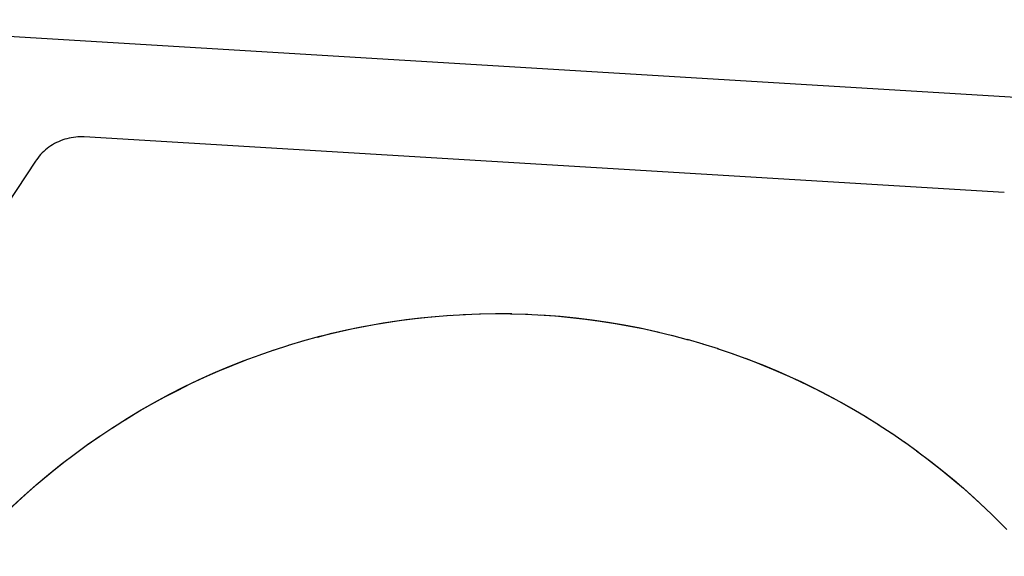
# Model space of a CAD drawing. Header units: inches. Extents: x 0 to 291, y 0 to 188.
# Tile 100 of 113: x 155.3169 to 155.4979, y 131.4644 to 131.5632. Entities that reach past the tile are written whole.
import ezdxf

# ---------------------------------------------------------------- set-up
doc = ezdxf.new("R2010")
doc.units = ezdxf.units.IN
doc.header["$LTSCALE"] = 16.018896
doc.header["$MEASUREMENT"] = 0
doc.linetypes.add('HIDDEN', pattern=[0.2, 0.1, -0.1])
doc.layers.add('02___PRT_ALL_AXES', color=7, linetype='CONTINUOUS')
doc.layers.add('DEFAULT_2', color=8, linetype='HIDDEN')

msp = doc.modelspace()

# ---------------------------------------------------------------- linework, layer by layer
at = {"layer": '02___PRT_ALL_AXES', "color": 8, "linetype": 'HIDDEN'}
for p, q in [((155.39548, 131.50878), (155.39885, 131.50896)), ((155.39844, 131.50896), (155.40161, 131.50906)), ((155.40141, 131.50907), (155.40438, 131.50911)), ((155.40437, 131.5091), (155.40735, 131.50909)), ((155.40713, 131.50908), (155.41031, 131.509)), ((155.43382, 131.50583), (155.43714, 131.50501)), ((155.43671, 131.50513), (155.4398, 131.5043)), ((155.36354, 131.5024), (155.36637, 131.50331)), ((155.36632, 131.50327), (155.36921, 131.50415)), ((155.43957, 131.50437), (155.44245, 131.50352)), ((155.44243, 131.50354), (155.44526, 131.50265)), ((155.35795, 131.50039), (155.36109, 131.50153)), ((155.36074, 131.50142), (155.3637, 131.50243)), ((155.44509, 131.5027), (155.44807, 131.50169)), ((155.47217, 131.49028), (155.47493, 131.48856)), ((155.47469, 131.48871), (155.47724, 131.48704)), ((155.32928, 131.48494), (155.33171, 131.48664)), ((155.33165, 131.48656), (155.33419, 131.48828)), ((155.47718, 131.48709), (155.47963, 131.48541)), ((155.47951, 131.48548), (155.48203, 131.48367)), ((155.32452, 131.48138), (155.32715, 131.48336))]:
    msp.add_line(p, q, dxfattribs=at)
for points in [[(155.36897, 131.50406), (155.37208, 131.50493), (155.37496, 131.50565), (155.37786, 131.50629), (155.38077, 131.50688), (155.38369, 131.50739), (155.38662, 131.50784), (155.38957, 131.50822), (155.39252, 131.50853), (155.39548, 131.50878)], [(155.37163, 131.50479), (155.3743, 131.50547), (155.37699, 131.50609), (155.37969, 131.50665), (155.38241, 131.50715), (155.38513, 131.5076), (155.38786, 131.50799), (155.3906, 131.50832), (155.39335, 131.50859), (155.3961, 131.50881)], [(155.40989, 131.509), (155.41328, 131.50884), (155.41624, 131.50861), (155.41919, 131.50831), (155.42214, 131.50795), (155.42508, 131.50752), (155.428, 131.50702), (155.43092, 131.50646), (155.43382, 131.50583)], [(155.41264, 131.50886), (155.4154, 131.50866), (155.41814, 131.50841), (155.42089, 131.5081), (155.42362, 131.50773), (155.42635, 131.5073), (155.42906, 131.50681), (155.43177, 131.50627), (155.43446, 131.50567)], [(155.4477, 131.50181), (155.45086, 131.50067), (155.45362, 131.49959), (155.45636, 131.49844), (155.45907, 131.49723), (155.46175, 131.49596), (155.46441, 131.49463), (155.46703, 131.49324), (155.46962, 131.49179), (155.47217, 131.49028)], [(155.33395, 131.48809), (155.3367, 131.48986), (155.33925, 131.49139), (155.34183, 131.49285), (155.34444, 131.49426), (155.34709, 131.49561), (155.34976, 131.4969), (155.35247, 131.49812), (155.3552, 131.49928), (155.35795, 131.50039)], [(155.33628, 131.48957), (155.33864, 131.491), (155.34103, 131.49238), (155.34344, 131.49371), (155.34589, 131.49498), (155.34836, 131.49621), (155.35086, 131.49738), (155.35339, 131.4985), (155.35593, 131.49956), (155.3585, 131.50057)], [(155.4503, 131.50088), (155.45287, 131.49988), (155.45542, 131.49883), (155.45795, 131.49773), (155.46046, 131.49658), (155.46294, 131.49537), (155.46539, 131.49411), (155.46782, 131.4928), (155.47022, 131.49143), (155.47259, 131.49002)], [(155.32688, 131.48319), (155.32938, 131.48499), (155.33165, 131.48656)], [(155.48175, 131.48387), (155.4844, 131.48188), (155.48673, 131.48003), (155.48901, 131.47813), (155.49125, 131.47619), (155.49344, 131.47419), (155.49559, 131.47214)], [(155.30513, 131.46257), (155.30728, 131.4651), (155.30927, 131.4673), (155.31131, 131.46946), (155.31339, 131.47157), (155.31553, 131.47363), (155.31771, 131.47565), (155.31994, 131.47761), (155.32221, 131.47952), (155.32452, 131.48138)], [(155.30693, 131.46466), (155.30877, 131.46672), (155.31065, 131.46874), (155.31257, 131.47072), (155.31454, 131.47266), (155.31654, 131.47455), (155.31859, 131.4764), (155.32068, 131.47821), (155.3228, 131.47997), (155.32496, 131.48169)], [(155.48396, 131.48221), (155.48613, 131.48051), (155.48826, 131.47876), (155.49036, 131.47697), (155.49242, 131.47513), (155.49444, 131.47325), (155.49561, 131.47212)], [(155.49561, 131.47212), (155.49641, 131.47132), (155.49835, 131.46936)]]:
    msp.add_lwpolyline(points, dxfattribs=at)
at = {"layer": 'DEFAULT_2', "color": 8, "linetype": 'HIDDEN'}
for p, q in [((155.2642, 131.56318), (155.56365, 131.54507)), ((155.49788, 131.53137), (155.32875, 131.5416)), ((155.3198, 131.53713), (155.22637, 131.39576))]:
    msp.add_line(p, q, dxfattribs=at)
msp.add_lwpolyline([(155.32875, 131.5416), (155.32842, 131.54161), (155.32801, 131.54161), (155.3276, 131.5416), (155.32719, 131.54157), (155.32679, 131.54152), (155.32638, 131.54146), (155.32598, 131.54138), (155.32558, 131.54128), (155.32519, 131.54117), (155.3248, 131.54104), (155.32442, 131.54089), (155.32404, 131.54073), (155.32367, 131.54056), (155.32331, 131.54037), (155.32295, 131.54016), (155.32261, 131.53994), (155.32227, 131.53971), (155.32195, 131.53946), (155.32163, 131.5392), (155.32132, 131.53893), (155.32103, 131.53865), (155.32075, 131.53835), (155.32048, 131.53804), (155.32022, 131.53772), (155.31998, 131.53739), (155.3198, 131.53713)], dxfattribs=at)

doc.saveas('drawing.dxf')
